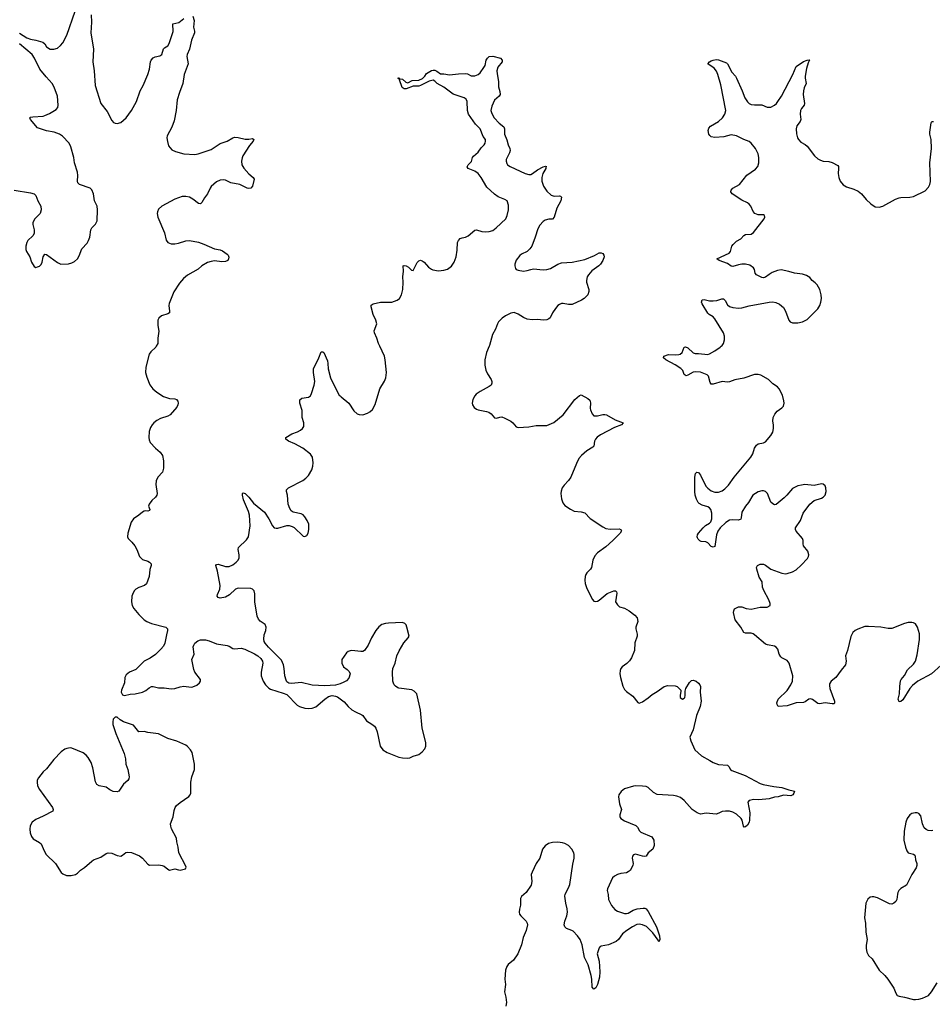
# Model space of a CAD drawing. Header units: inches. Extents: x 1682510 to 1839368, y 640758 to 791543.
# Tile 155 of 186: x 1786451 to 1796558, y 742711 to 753617. Entities that reach past the tile are written whole.
import ezdxf

# ---------------------------------------------------------------- set-up
doc = ezdxf.new("R2010")
doc.units = ezdxf.units.IN
doc.header["$MEASUREMENT"] = 0
for name, color, linetype in [('B7784', 7, 'Continuous'), ('B7785', 7, 'Continuous'), ('B7794', 7, 'Continuous'), ('B7795', 7, 'Continuous')]:
    doc.layers.add(name, color=color, linetype=linetype)

msp = doc.modelspace()

# ---------------------------------------------------------------- linework, layer by layer
at = {"layer": 'B7784', "color": 6, "elevation": 700}
for points in [[(1787964, 750000), (1787958, 749990), (1787902, 749938), (1787886, 749914), (1787848, 749770), (1787846, 749710), (1787858, 749658), (1787893, 749573), (1787925, 749530), (1787969, 749490), (1788043, 749443), (1788110, 749422), (1788170, 749419), (1788186, 749410), (1788202, 749390), (1788206, 749370), (1788203, 749350), (1788190, 749324), (1788118, 749242), (1788090, 749225), (1788010, 749200), (1787970, 749176), (1787936, 749150), (1787918, 749130), (1787901, 749099), (1787886, 749054), (1787881, 748990), (1787884, 748964), (1787895, 748935), (1787956, 748870), (1788008, 748828), (1788032, 748790), (1788045, 748730), (1788043, 748650), (1788033, 748607), (1787982, 748550), (1787962, 748510), (1787958, 748470), (1787975, 748370), (1787969, 748350), (1787955, 748330), (1787913, 748290), (1787885, 748250), (1787879, 748230), (1787894, 748190), (1787890, 748181), (1787870, 748174), (1787850, 748177), (1787830, 748174), (1787810, 748162), (1787772, 748128), (1787710, 748088), (1787685, 748050), (1787648, 747930), (1787645, 747890), (1787652, 747872), (1787695, 747830), (1787727, 747790), (1787748, 747750), (1787778, 747670), (1787810, 747638), (1787870, 747621), (1787889, 747609), (1787906, 747590), (1787907, 747570), (1787894, 747526), (1787886, 747450), (1787856, 747370), (1787832, 747348), (1787770, 747329), (1787739, 747310), (1787724, 747296), (1787707, 747270), (1787692, 747230), (1787689, 747170), (1787698, 747130), (1787715, 747095), (1787769, 747029), (1787828, 746970), (1787859, 746950), (1787910, 746930), (1788070, 746890), (1788088, 746870), (1788088, 746850), (1788076, 746804), (1788060, 746710), (1788044, 746676), (1788016, 746644), (1787954, 746586), (1787895, 746545), (1787830, 746510), (1787739, 746421), (1787668, 746390), (1787630, 746361), (1787616, 746330), (1787613, 746270), (1787577, 746190), (1787576, 746170), (1787590, 746140), (1787611, 746131), (1787674, 746146), (1787730, 746150), (1787810, 746167), (1787850, 746188), (1787884, 746216), (1787910, 746230), (1787930, 746232), (1787990, 746215), (1788050, 746215), (1788130, 746206), (1788170, 746209), (1788230, 746229), (1788270, 746236), (1788350, 746225), (1788370, 746228), (1788414, 746246), (1788442, 746270), (1788455, 746290), (1788455, 746310), (1788390, 746389), (1788379, 746419), (1788358, 746530), (1788383, 746590), (1788374, 746670), (1788378, 746690), (1788392, 746710), (1788423, 746737), (1788453, 746747), (1788510, 746748), (1788550, 746738), (1788630, 746705), (1788750, 746686), (1788770, 746679), (1788810, 746653), (1788830, 746649), (1788904, 746656), (1788946, 746646), (1789050, 746593), (1789087, 746570), (1789120, 746540), (1789139, 746510), (1789144, 746490), (1789125, 746390), (1789126, 746350), (1789146, 746290), (1789172, 746250), (1789210, 746213), (1789230, 746200), (1789370, 746159), (1789410, 746142), (1789525, 746025), (1789550, 746009), (1789610, 745992), (1789647, 745987), (1789690, 745990), (1789730, 746007), (1789830, 746092), (1789870, 746119), (1789910, 746132), (1789950, 746125), (1789970, 746116), (1790000, 746094)], [(1790000, 746262), (1789950, 746244), (1789830, 746238), (1789690, 746246), (1789570, 746277), (1789466, 746266), (1789430, 746269), (1789410, 746282), (1789401, 746301), (1789388, 746348), (1789381, 746430), (1789371, 746470), (1789350, 746522), (1789330, 746546), (1789205, 746665), (1789170, 746710), (1789160, 746730), (1789154, 746754), (1789157, 746803), (1789176, 746850), (1789182, 746890), (1789170, 746917), (1789116, 746956), (1789096, 746976), (1789080, 747010), (1789054, 747170), (1789056, 747256), (1789048, 747290), (1789030, 747310), (1789010, 747315), (1788870, 747322), (1788843, 747310), (1788774, 747246), (1788730, 747221), (1788671, 747211), (1788650, 747218), (1788638, 747230), (1788640, 747250), (1788666, 747310), (1788670, 747350), (1788640, 747510), (1788622, 747570), (1788630, 747583), (1788650, 747586), (1788730, 747560), (1788770, 747561), (1788810, 747578), (1788850, 747607), (1788870, 747630), (1788883, 747657), (1788883, 747690), (1788871, 747750), (1788876, 747770), (1788963, 747857), (1788984, 747890), (1789003, 748010), (1788995, 748130), (1788984, 748170), (1788930, 748297), (1788919, 748350), (1788920, 748370), (1788925, 748375), (1788950, 748369), (1788990, 748327), (1789042, 748262), (1789161, 748161), (1789209, 748090), (1789250, 748012), (1789270, 747990), (1789290, 747984), (1789310, 747986), (1789410, 748015), (1789435, 748015), (1789470, 748005), (1789490, 747992), (1789590, 747898), (1789610, 747892), (1789630, 747904), (1789645, 747930), (1789655, 747970), (1789652, 748030), (1789636, 748070), (1789610, 748111), (1789590, 748132), (1789570, 748145), (1789481, 748161), (1789458, 748178), (1789442, 748202), (1789426, 748250), (1789417, 748350), (1789407, 748390), (1789406, 748410), (1789428, 748432), (1789587, 748513), (1789621, 748539), (1789650, 748570), (1789686, 748630), (1789698, 748670), (1789700, 748710), (1789693, 748770), (1789670, 748803), (1789585, 748870), (1789500, 748920), (1789428, 748950), (1789399, 748970), (1789397, 748990), (1789466, 749030), (1789527, 749053), (1789560, 749070), (1789584, 749090), (1789597, 749110), (1789598, 749150), (1789579, 749210), (1789578, 749290), (1789554, 749370), (1789555, 749405), (1789574, 749426), (1789650, 749436), (1789670, 749450), (1789683, 749477), (1789711, 749569), (1789718, 749610), (1789704, 749710), (1789706, 749750), (1789763, 749870), (1789790, 749939), (1789810, 749939), (1789818, 749930), (1789859, 749839), (1789865, 749810), (1789867, 749750), (1789893, 749650), (1789910, 749609), (1789990, 749459), (1790000, 749449)]]:
    msp.add_lwpolyline(points, dxfattribs=at)
msp.add_lwpolyline([(1787530, 745893), (1787510, 745893), (1787488, 745870), (1787481, 745839), (1787484, 745810), (1787516, 745710), (1787609, 745489), (1787623, 745430), (1787627, 745370), (1787649, 745310), (1787662, 745230), (1787660, 745210), (1787648, 745190), (1787600, 745150), (1787550, 745073), (1787530, 745064), (1787488, 745068), (1787450, 745087), (1787410, 745115), (1787330, 745130), (1787305, 745145), (1787290, 745175), (1787260, 745330), (1787242, 745390), (1787210, 745444), (1787187, 745470), (1787155, 745495), (1787030, 745548), (1787010, 745551), (1786974, 745546), (1786950, 745537), (1786912, 745508), (1786830, 745424), (1786750, 745319), (1786713, 745287), (1786659, 745221), (1786646, 745194), (1786643, 745170), (1786650, 745130), (1786669, 745090), (1786814, 744890), (1786823, 744870), (1786818, 744850), (1786710, 744793), (1786630, 744758), (1786590, 744730), (1786569, 744689), (1786563, 744650), (1786566, 744610), (1786582, 744570), (1786602, 744542), (1786670, 744504), (1786689, 744489), (1786722, 744410), (1786745, 744370), (1786846, 744270), (1786909, 744169), (1786930, 744155), (1786970, 744139), (1787023, 744137), (1787070, 744149), (1787090, 744162), (1787124, 744196), (1787170, 744226), (1787250, 744298), (1787270, 744310), (1787350, 744340), (1787410, 744380), (1787432, 744388), (1787470, 744384), (1787530, 744360), (1787570, 744353), (1787590, 744363), (1787626, 744394), (1787650, 744397), (1787690, 744391), (1787777, 744357), (1787811, 744331), (1787870, 744262), (1787890, 744251), (1787993, 744254), (1788029, 744249), (1788050, 744240), (1788090, 744206), (1788110, 744197), (1788170, 744212), (1788210, 744200), (1788230, 744198), (1788287, 744213), (1788294, 744230), (1788290, 744239), (1788215, 744390), (1788207, 744450), (1788191, 744510), (1788188, 744550), (1788133, 744653), (1788125, 744685), (1788123, 744710), (1788150, 744787), (1788161, 744859), (1788173, 744890), (1788189, 744911), (1788230, 744947), (1788326, 745014), (1788340, 745030), (1788348, 745050), (1788345, 745170), (1788359, 745230), (1788387, 745310), (1788388, 745370), (1788361, 745501), (1788344, 745530), (1788310, 745567), (1788290, 745580), (1788190, 745627), (1788090, 745654), (1787990, 745706), (1787870, 745720), (1787830, 745733), (1787770, 745728), (1787710, 745802), (1787601, 745841), (1787563, 745863)], close=True, dxfattribs=at)
at = {"layer": 'B7785', "color": 6, "elevation": 700}
for points in [[(1786449, 753469), (1786530, 753417), (1786570, 753402), (1786631, 753391), (1786707, 753367), (1786729, 753349), (1786750, 753318), (1786790, 753292), (1786830, 753290), (1786870, 753302), (1786905, 753330), (1786930, 753362), (1786975, 753445), (1787066, 753710)], [(1787244, 753670), (1787246, 753590), (1787238, 753470), (1787268, 753290), (1787261, 753150), (1787275, 753050), (1787286, 752890), (1787350, 752690), (1787419, 752599), (1787470, 752501), (1787490, 752480), (1787510, 752470), (1787530, 752467), (1787570, 752479), (1787630, 752530), (1787688, 752610), (1787743, 752710), (1787785, 752830), (1787818, 752890), (1787870, 753010), (1787888, 753070), (1787899, 753150), (1787908, 753170), (1787930, 753193), (1787950, 753205), (1788002, 753218), (1788024, 753230), (1788044, 753296), (1788054, 753306), (1788090, 753327), (1788106, 753354), (1788152, 753488), (1788147, 753573), (1788212, 753588), (1788270, 753630)], [(1788370, 753656), (1788383, 753610), (1788376, 753536), (1788387, 753490), (1788387, 753470), (1788355, 753390), (1788332, 753290), (1788306, 753230), (1788304, 753210), (1788316, 753130), (1788272, 753010), (1788258, 752910), (1788220, 752810), (1788196, 752730), (1788184, 752610), (1788162, 752498), (1788135, 752425), (1788084, 752330), (1788081, 752310), (1788087, 752267), (1788101, 752221), (1788117, 752197), (1788137, 752177), (1788176, 752156), (1788270, 752131), (1788390, 752124), (1788428, 752132), (1788570, 752178), (1788670, 752246), (1788750, 752270), (1788810, 752309), (1788830, 752315), (1788870, 752313), (1788950, 752294), (1788990, 752295), (1789030, 752303), (1789045, 752290), (1789035, 752270), (1788995, 752225), (1788923, 752110), (1788914, 752086), (1788907, 752050), (1788913, 752010), (1788934, 751974), (1788990, 751909), (1789038, 751870), (1789048, 751850), (1789028, 751772), (1789010, 751752), (1788990, 751748), (1788970, 751752), (1788890, 751792), (1788790, 751809), (1788730, 751839), (1788710, 751844), (1788670, 751840), (1788630, 751823), (1788573, 751770), (1788559, 751750), (1788530, 751690), (1788497, 751643), (1788470, 751592), (1788458, 751582), (1788450, 751579), (1788430, 751582), (1788368, 751630), (1788332, 751650), (1788290, 751659), (1788250, 751657), (1788170, 751630), (1788027, 751553), (1787990, 751520), (1787977, 751490), (1787975, 751470), (1787982, 751430), (1788055, 751255), (1788075, 751175), (1788091, 751150), (1788130, 751134), (1788170, 751134), (1788210, 751142), (1788290, 751167), (1788330, 751170), (1788430, 751152), (1788490, 751132), (1788610, 751080), (1788670, 751067), (1788697, 751057), (1788750, 751021), (1788760, 751010), (1788766, 750986), (1788765, 750970), (1788755, 750950), (1788730, 750939), (1788690, 750934), (1788610, 750946), (1788570, 750940), (1788530, 750927), (1788470, 750890), (1788426, 750854), (1788310, 750787), (1788265, 750750), (1788220, 750700), (1788157, 750603), (1788107, 750473), (1788103, 750450), (1788112, 750390), (1788109, 750371), (1788090, 750360), (1788023, 750337), (1787991, 750310), (1787981, 750290), (1787980, 750230), (1787993, 750167), (1787980, 750090), (1787982, 750030), (1787964, 750000)], [(1786390, 751729), (1786570, 751700), (1786610, 751687), (1786629, 751669), (1786652, 751612), (1786686, 751550), (1786690, 751510), (1786678, 751470), (1786620, 751410), (1786597, 751370), (1786596, 751350), (1786610, 751290), (1786611, 751249), (1786597, 751223), (1786540, 751170), (1786529, 751150), (1786520, 751110), (1786520, 751070), (1786526, 751050), (1786565, 750990), (1786583, 750930), (1786610, 750883), (1786630, 750874), (1786650, 750879), (1786670, 750886), (1786690, 750905), (1786702, 750930), (1786710, 750990), (1786730, 751019), (1786750, 751016), (1786870, 750928), (1786907, 750910), (1786990, 750912), (1787030, 750923), (1787060, 750940), (1787091, 750970), (1787110, 751000), (1787141, 751079), (1787198, 751142), (1787214, 751170), (1787227, 751210), (1787239, 751290), (1787250, 751312), (1787290, 751352), (1787309, 751390), (1787314, 751510), (1787310, 751550), (1787278, 751610), (1787268, 751690), (1787252, 751732), (1787230, 751751), (1787112, 751792), (1787095, 751810), (1787091, 751830), (1787096, 751890), (1787093, 751930), (1787058, 752030), (1787051, 752090), (1787018, 752210), (1786998, 752250), (1786926, 752326), (1786893, 752350), (1786833, 752373), (1786747, 752387), (1786650, 752421), (1786572, 752510), (1786564, 752530), (1786570, 752536), (1786598, 752542), (1786710, 752550), (1786730, 752555), (1786782, 752578), (1786857, 752623), (1786874, 752646), (1786879, 752670), (1786869, 752769), (1786834, 752870), (1786812, 752910), (1786744, 752984), (1786676, 753070), (1786615, 753190), (1786588, 753230), (1786448, 753350)]]:
    msp.add_lwpolyline(points, dxfattribs=at)
at = {"layer": 'B7794', "color": 6}
for points, elevation in [([(1790000, 749449), (1790010, 749438), (1790098, 749370), (1790150, 749285), (1790190, 749250), (1790210, 749243), (1790250, 749242), (1790302, 749258), (1790330, 749274), (1790359, 749301), (1790387, 749353), (1790440, 749530), (1790490, 749613), (1790505, 749650), (1790512, 749710), (1790499, 749850), (1790491, 749890), (1790438, 750000)], 700), ([(1791651, 750000), (1791620, 749930), (1791603, 749850), (1791603, 749790), (1791615, 749735), (1791633, 749693), (1791673, 749630), (1791680, 749610), (1791680, 749590), (1791672, 749570), (1791650, 749553), (1791550, 749500), (1791507, 749470), (1791490, 749450), (1791468, 749410), (1791461, 749370), (1791467, 749350), (1791483, 749323), (1791510, 749303), (1791530, 749295), (1791619, 749279), (1791648, 749269), (1791673, 749250), (1791710, 749207), (1791730, 749204), (1791770, 749216), (1791790, 749218), (1791825, 749205), (1791890, 749170), (1791913, 749153), (1791950, 749108), (1791970, 749099), (1792090, 749108), (1792170, 749123), (1792290, 749123), (1792366, 749154), (1792470, 749242), (1792600, 749410), (1792650, 749456), (1792670, 749460), (1792743, 749423), (1792764, 749404), (1792773, 749373), (1792770, 749310), (1792774, 749294), (1792792, 749252), (1792810, 749231), (1792850, 749228), (1792910, 749244), (1792930, 749244), (1792950, 749239), (1793044, 749184), (1793136, 749150), (1793117, 749130), (1793039, 749101), (1792882, 749018), (1792847, 748993), (1792828, 748972), (1792818, 748950), (1792808, 748892), (1792799, 748881), (1792730, 748842), (1792672, 748788), (1792645, 748755), (1792618, 748702), (1792555, 748550), (1792530, 748513), (1792480, 748460), (1792458, 748430), (1792446, 748394), (1792445, 748370), (1792450, 748310), (1792465, 748265), (1792490, 748237), (1792550, 748195), (1792590, 748175), (1792670, 748167), (1792710, 748153), (1792770, 748093), (1792910, 748000), (1792943, 747983), (1792990, 747973), (1793090, 747978), (1793108, 747970), (1793114, 747954), (1793100, 747930), (1793020, 747850), (1792941, 747779), (1792850, 747710), (1792822, 747679), (1792800, 747630), (1792784, 747550), (1792773, 747530), (1792733, 747490), (1792721, 747470), (1792713, 747450), (1792708, 747410), (1792712, 747372), (1792730, 747318), (1792796, 747196), (1792810, 747178), (1792830, 747172), (1792850, 747177), (1792870, 747188), (1792958, 747262), (1793030, 747290), (1793051, 747291), (1793061, 747281), (1793065, 747265), (1793050, 747170), (1793070, 747134), (1793095, 747115), (1793150, 747098), (1793202, 747070), (1793262, 747022), (1793288, 746990), (1793298, 746950), (1793276, 746890), (1793276, 746870), (1793290, 746810), (1793290, 746790), (1793265, 746715), (1793258, 746630), (1793225, 746550), (1793204, 746516), (1793175, 746485), (1793123, 746450), (1793108, 746430), (1793102, 746410), (1793099, 746370), (1793103, 746330), (1793130, 746236), (1793150, 746199), (1793170, 746177), (1793243, 746123), (1793295, 746055), (1793310, 746046), (1793350, 746062), (1793410, 746104), (1793457, 746143), (1793510, 746176), (1793588, 746232), (1793630, 746242), (1793710, 746239), (1793731, 746230), (1793755, 746210), (1793771, 746190), (1793774, 746174), (1793766, 746134), (1793766, 746110), (1793790, 746092), (1793810, 746102), (1793816, 746110), (1793820, 746130), (1793820, 746180), (1793829, 746210), (1793870, 746277), (1793890, 746296), (1793910, 746301), (1793941, 746290), (1793970, 746267), (1793984, 746250), (1793990, 746232), (1793986, 746170), (1793998, 746070), (1793988, 746010), (1793947, 745910), (1793908, 745752), (1793874, 745670), (1793884, 745630), (1793929, 745529), (1794002, 745462), (1794093, 745413), (1794130, 745389), (1794190, 745368), (1794290, 745360), (1794304, 745344), (1794322, 745310), (1794339, 745299), (1794484, 745244), (1794650, 745156), (1794685, 745145), (1794803, 745123), (1794890, 745112), (1794970, 745086), (1795017, 745077), (1795030, 745070), (1795025, 745050), (1795012, 745030), (1794990, 745021), (1794910, 745027), (1794851, 745010), (1794810, 745004), (1794750, 744986), (1794637, 744977), (1794582, 744978), (1794528, 744970), (1794516, 744950), (1794537, 744830), (1794535, 744750), (1794530, 744727), (1794510, 744694), (1794490, 744675), (1794473, 744673), (1794465, 744685), (1794451, 744750), (1794440, 744770), (1794390, 744817), (1794350, 744840), (1794310, 744850), (1794269, 744851), (1794230, 744847), (1794193, 744827), (1794163, 744817), (1794052, 744828), (1793990, 744816), (1793955, 744830), (1793897, 744870), (1793810, 744970), (1793770, 745000), (1793730, 745016), (1793690, 745024), (1793510, 745036), (1793470, 745055), (1793410, 745112), (1793390, 745122), (1793350, 745128), (1793270, 745130), (1793250, 745126), (1793150, 745096), (1793113, 745067), (1793086, 745030), (1793083, 745010), (1793092, 744932), (1793115, 744870), (1793097, 744810), (1793096, 744790), (1793101, 744781), (1793110, 744769), (1793150, 744743), (1793273, 744693), (1793292, 744672), (1793314, 744634), (1793330, 744618), (1793450, 744564), (1793472, 744530), (1793476, 744470), (1793461, 744430), (1793412, 744390), (1793388, 744352), (1793370, 744348), (1793350, 744351), (1793270, 744372), (1793250, 744365), (1793239, 744350), (1793234, 744330), (1793246, 744270), (1793243, 744250), (1793210, 744194), (1793190, 744177), (1793170, 744167), (1793110, 744161), (1793073, 744150), (1793039, 744130), (1793017, 744110), (1792960, 743990), (1792956, 743970), (1792967, 743927), (1792973, 743870), (1793006, 743806), (1793042, 743762), (1793070, 743743), (1793150, 743715), (1793170, 743715), (1793190, 743721), (1793246, 743754), (1793290, 743769), (1793356, 743776), (1793375, 743775), (1793390, 743767), (1793410, 743739), (1793505, 743570), (1793538, 743470), (1793539, 743430), (1793530, 743402), (1793521, 743421), (1793463, 743503), (1793393, 743573), (1793350, 743592), (1793310, 743598), (1793287, 743593), (1793238, 743570), (1793173, 743530), (1793125, 743490), (1793084, 743430), (1793055, 743405), (1792970, 743368), (1792890, 743356), (1792880, 743350), (1792870, 743336), (1792848, 743270), (1792870, 743190), (1792876, 743070), (1792872, 743010), (1792849, 742930), (1792830, 742892), (1792810, 742878), (1792790, 742899), (1792786, 742990), (1792779, 743030), (1792748, 743148), (1792705, 743230), (1792679, 743370), (1792657, 743430), (1792630, 743468), (1792580, 743520), (1792567, 743530), (1792506, 743550), (1792489, 743569), (1792482, 743590), (1792487, 743630), (1792512, 743690), (1792519, 743730), (1792515, 743770), (1792499, 743830), (1792489, 743910), (1792491, 743930), (1792530, 743999), (1792542, 744038), (1792576, 744264), (1792590, 744330), (1792591, 744370), (1792587, 744390), (1792567, 744430), (1792530, 744470), (1792490, 744493), (1792461, 744501), (1792410, 744508), (1792350, 744504), (1792309, 744491), (1792270, 744466), (1792242, 744430), (1792210, 744330), (1792169, 744270), (1792125, 744175), (1792117, 744150), (1792123, 744070), (1792117, 744030), (1792061, 743950), (1792010, 743903), (1791997, 743883), (1791998, 743810), (1791986, 743766), (1791982, 743730), (1791988, 743710), (1792000, 743690), (1792059, 743630), (1792072, 743610), (1792075, 743590), (1792059, 743530), (1792028, 743450), (1792010, 743370), (1791968, 743270), (1791921, 743199), (1791859, 743150), (1791847, 743130), (1791832, 743088), (1791823, 742990), (1791832, 742931), (1791821, 742850), (1791835, 742790), (1791841, 742730), (1791836, 742690)], 700), ([(1796654, 746466), (1796548, 746372), (1796398, 746290), (1796339, 746241), (1796310, 746210), (1796230, 746085), (1796210, 746066), (1796190, 746062), (1796181, 746090), (1796193, 746150), (1796198, 746230), (1796207, 746293), (1796214, 746310), (1796250, 746354), (1796284, 746416), (1796350, 746480), (1796370, 746510), (1796390, 746582), (1796417, 746750), (1796416, 746816), (1796395, 746890), (1796370, 746924), (1796350, 746936), (1796330, 746941), (1796290, 746939), (1796250, 746929), (1796110, 746872), (1796070, 746873), (1795989, 746889), (1795850, 746897), (1795810, 746895), (1795733, 746867), (1795702, 746850), (1795677, 746830), (1795654, 746786), (1795619, 746630), (1795597, 746570), (1795604, 746510), (1795598, 746470), (1795547, 746413), (1795490, 746331), (1795438, 746290), (1795419, 746261), (1795418, 746242), (1795424, 746210), (1795474, 746070), (1795476, 746050), (1795470, 746040), (1795450, 746039), (1795370, 746051), (1795310, 746040), (1795290, 746044), (1795230, 746087), (1795207, 746093), (1795190, 746091), (1795150, 746062), (1795130, 746055), (1795050, 746049), (1794950, 746016), (1794849, 746010), (1794839, 746030), (1794837, 746050), (1794850, 746090), (1794952, 746188), (1794990, 746248), (1795008, 746290), (1795012, 746350), (1794971, 746491), (1794950, 746520), (1794890, 746548), (1794879, 746559), (1794863, 746590), (1794846, 746646), (1794827, 746667), (1794810, 746676), (1794731, 746691), (1794710, 746701), (1794590, 746803), (1794573, 746813), (1794550, 746820), (1794490, 746823), (1794471, 746831), (1794437, 746890), (1794376, 746970), (1794356, 747050), (1794358, 747070), (1794367, 747093), (1794410, 747113), (1794450, 747112), (1794495, 747095), (1794550, 747089), (1794650, 747110), (1794730, 747109), (1794761, 747130), (1794762, 747150), (1794748, 747190), (1794693, 747293), (1794677, 747330), (1794672, 747392), (1794642, 747442), (1794614, 747530), (1794611, 747550), (1794620, 747570), (1794650, 747585), (1794690, 747586), (1794710, 747576), (1794771, 747530), (1794890, 747485), (1794930, 747479), (1794950, 747481), (1795010, 747503), (1795050, 747525), (1795106, 747574), (1795176, 747650), (1795187, 747670), (1795190, 747690), (1795180, 747730), (1795132, 747790), (1795127, 747810), (1795128, 747850), (1795121, 747870), (1795050, 747950), (1795041, 747970), (1795042, 747990), (1795098, 748070), (1795128, 748152), (1795201, 748250), (1795250, 748291), (1795330, 748319), (1795350, 748329), (1795370, 748349), (1795383, 748390), (1795379, 748430), (1795370, 748455), (1795350, 748471), (1795330, 748475), (1795250, 748457), (1795147, 748467), (1795110, 748463), (1795070, 748452), (1795010, 748425), (1794948, 748350), (1794918, 748322), (1794830, 748246), (1794810, 748244), (1794790, 748254), (1794770, 748273), (1794731, 748370), (1794712, 748390), (1794690, 748399), (1794670, 748399), (1794630, 748389), (1794570, 748352), (1794521, 748270), (1794489, 748230), (1794450, 748162), (1794442, 748098), (1794436, 748084), (1794410, 748073), (1794344, 748076), (1794310, 748072), (1794270, 748047), (1794210, 747990), (1794183, 747950), (1794169, 747910), (1794150, 747782), (1794130, 747774), (1794110, 747782), (1794070, 747822), (1794050, 747834), (1793998, 747838), (1793983, 747843), (1793963, 747863), (1793956, 747876), (1793953, 747890), (1793959, 747910), (1793970, 747930), (1794020, 747990), (1794046, 748014), (1794090, 748041), (1794104, 748056), (1794116, 748090), (1794117, 748150), (1794105, 748190), (1794090, 748209), (1794070, 748221), (1794010, 748239), (1793977, 748257), (1793964, 748270), (1793946, 748306), (1793932, 748350), (1793927, 748390), (1793929, 748551), (1793937, 748590), (1793950, 748607), (1793970, 748601), (1793990, 748573), (1794049, 748449), (1794070, 748428), (1794110, 748399), (1794150, 748384), (1794190, 748382), (1794230, 748398), (1794260, 748420), (1794300, 748460), (1794362, 748550), (1794548, 748770), (1794571, 748809), (1794590, 748870), (1794610, 748905), (1794630, 748918), (1794690, 748929), (1794710, 748941), (1794768, 749010), (1794791, 749050), (1794799, 749090), (1794798, 749130), (1794790, 749170), (1794795, 749210), (1794813, 749247), (1794838, 749282), (1794890, 749318), (1794910, 749337), (1794918, 749370), (1794914, 749394), (1794897, 749457), (1794863, 749530), (1794844, 749550), (1794790, 749582), (1794745, 749630), (1794660, 749680), (1794630, 749687), (1794590, 749686), (1794470, 749648), (1794370, 749628), (1794310, 749605), (1794290, 749601), (1794230, 749608), (1794130, 749579), (1794110, 749579), (1794097, 749597), (1794078, 749670), (1794064, 749684), (1793990, 749712), (1793930, 749717), (1793908, 749712), (1793850, 749679), (1793830, 749674), (1793810, 749687), (1793794, 749730), (1793774, 749754), (1793710, 749794), (1793605, 749850), (1793582, 749870), (1793583, 749890), (1793635, 749910), (1793715, 749905), (1793750, 749907), (1793767, 749913), (1793788, 749931), (1793809, 749991), (1793825, 749995), (1793850, 749982), (1793910, 749926), (1793930, 749920), (1793970, 749920), (1794070, 749909), (1794090, 749915), (1794150, 749948), (1794210, 749990), (1794221, 750000)], 700), ([(1790000, 746094), (1790043, 746063), (1790089, 746009), (1790130, 745974), (1790170, 745950), (1790239, 745919), (1790250, 745910), (1790292, 745850), (1790352, 745812), (1790379, 745790), (1790395, 745770), (1790410, 745730), (1790443, 745570), (1790474, 745530), (1790519, 745499), (1790650, 745449), (1790690, 745440), (1790750, 745436), (1790770, 745440), (1790810, 745460), (1790870, 745477), (1790910, 745507), (1790939, 745541), (1790950, 745570), (1790950, 745610), (1790910, 745770), (1790890, 745970), (1790849, 746149), (1790821, 746181), (1790793, 746193), (1790651, 746211), (1790637, 746217), (1790613, 746234), (1790600, 746250), (1790589, 746269), (1790583, 746290), (1790580, 746390), (1790583, 746430), (1790611, 746490), (1790628, 746570), (1790654, 746626), (1790706, 746714), (1790752, 746770), (1790763, 746790), (1790739, 746890), (1790730, 746913), (1790717, 746930), (1790690, 746940), (1790534, 746934), (1790501, 746930), (1790463, 746917), (1790429, 746891), (1790397, 746850), (1790348, 746770), (1790310, 746689), (1790270, 746629), (1790250, 746619), (1790230, 746617), (1790130, 746628), (1790110, 746626), (1790090, 746620), (1790070, 746604), (1790020, 746530), (1790017, 746490), (1790037, 746450), (1790079, 746419), (1790099, 746399), (1790110, 746370), (1790096, 746324), (1790070, 746295), (1790042, 746278), (1790000, 746262)], 700), ([(1796563, 744637), (1796547, 744633), (1796510, 744637), (1796488, 744648), (1796466, 744666), (1796448, 744710), (1796430, 744797), (1796410, 744823), (1796390, 744831), (1796367, 744833), (1796330, 744824), (1796309, 744811), (1796278, 744770), (1796263, 744730), (1796246, 744630), (1796244, 744530), (1796259, 744450), (1796274, 744410), (1796290, 744390), (1796350, 744374), (1796363, 744363), (1796369, 744349), (1796372, 744310), (1796385, 744270), (1796386, 744250), (1796379, 744221), (1796331, 744150), (1796270, 744032), (1796210, 743993), (1796188, 743970), (1796177, 743950), (1796172, 743930), (1796165, 743870), (1796152, 743848), (1796130, 743830), (1796110, 743821), (1796082, 743822), (1795950, 743890), (1795910, 743902), (1795890, 743902), (1795870, 743897), (1795843, 743877), (1795820, 743830), (1795807, 743670), (1795816, 743610), (1795822, 743510), (1795835, 743430), (1795825, 743365), (1795825, 743330), (1795832, 743290), (1795850, 743251), (1795890, 743216), (1795968, 743090), (1796032, 743030), (1796065, 742990), (1796132, 742890), (1796153, 742833), (1796170, 742810), (1796190, 742800), (1796250, 742790), (1796350, 742765), (1796370, 742763), (1796410, 742768), (1796450, 742780), (1796515, 742810), (1796550, 742849), (1796610, 742947)], 800)]:
    msp.add_lwpolyline(points, dxfattribs=dict(at, elevation=elevation))
at = {"layer": 'B7795', "color": 6, "elevation": 700}
for points in [[(1790438, 750000), (1790424, 750030), (1790407, 750090), (1790379, 750150), (1790377, 750170), (1790405, 750250), (1790394, 750290), (1790366, 750350), (1790345, 750435), (1790345, 750455), (1790366, 750470), (1790447, 750487), (1790573, 750487), (1790631, 750509), (1790657, 750530), (1790680, 750570), (1790695, 750630), (1790698, 750710), (1790693, 750770), (1790701, 750830), (1790698, 750890), (1790710, 750895), (1790732, 750892), (1790757, 750877), (1790790, 750843), (1790810, 750840), (1790854, 750926), (1790870, 750946), (1790890, 750952), (1790910, 750946), (1790930, 750933), (1790977, 750877), (1791010, 750854), (1791027, 750847), (1791090, 750836), (1791150, 750841), (1791190, 750855), (1791234, 750886), (1791264, 750930), (1791284, 750990), (1791297, 751063), (1791301, 751150), (1791309, 751171), (1791328, 751192), (1791350, 751201), (1791390, 751210), (1791416, 751224), (1791490, 751287), (1791510, 751290), (1791570, 751271), (1791610, 751268), (1791650, 751270), (1791690, 751283), (1791729, 751310), (1791835, 751410), (1791851, 751449), (1791863, 751510), (1791863, 751563), (1791848, 751609), (1791825, 751625), (1791750, 751655), (1791710, 751683), (1791624, 751764), (1791563, 751870), (1791530, 751914), (1791490, 751940), (1791417, 751970), (1791407, 751987), (1791417, 752010), (1791453, 752047), (1791465, 752090), (1791475, 752105), (1791528, 752150), (1791563, 752197), (1791595, 752230), (1791607, 752250), (1791611, 752270), (1791610, 752290), (1791585, 752325), (1791549, 752409), (1791500, 752460), (1791422, 752570), (1791409, 752610), (1791405, 752710), (1791396, 752736), (1791373, 752753), (1791250, 752791), (1791150, 752869), (1791076, 752910), (1791050, 752938), (1791030, 752947), (1790985, 752935), (1790890, 752888), (1790870, 752882), (1790810, 752882), (1790730, 752850), (1790710, 752853), (1790686, 752866), (1790656, 752950), (1790659, 752959), (1790638, 752970), (1790650, 752973), (1790661, 752961), (1790690, 752958), (1790727, 752927), (1790750, 752919), (1790798, 752942), (1790870, 752949), (1790913, 752967), (1790938, 752990), (1790957, 753023), (1791010, 753056), (1791030, 753059), (1791050, 753058), (1791070, 753048), (1791110, 753016), (1791150, 753017), (1791210, 753005), (1791310, 753017), (1791390, 753020), (1791410, 753017), (1791450, 752997), (1791490, 752997), (1791528, 753012), (1791550, 753029), (1791593, 753087), (1791605, 753110), (1791617, 753170), (1791630, 753190), (1791650, 753209), (1791690, 753212), (1791776, 753190), (1791795, 753170), (1791793, 753150), (1791748, 753092), (1791735, 753050), (1791737, 753017), (1791753, 752933), (1791752, 752872), (1791770, 752822), (1791773, 752790), (1791761, 752770), (1791710, 752726), (1791679, 752661), (1791668, 752610), (1791678, 752578), (1791707, 752530), (1791760, 752470), (1791811, 752431), (1791821, 752410), (1791820, 752350), (1791846, 752286), (1791862, 752230), (1791880, 752190), (1791883, 752170), (1791877, 752143), (1791840, 752070), (1791839, 752050), (1791845, 752025), (1791854, 752010), (1791884, 751990), (1792050, 751912), (1792090, 751902), (1792110, 751904), (1792130, 751914), (1792187, 751953), (1792250, 751987), (1792274, 751994), (1792285, 751990), (1792277, 751983), (1792276, 751970), (1792246, 751914), (1792232, 751870), (1792232, 751830), (1792253, 751773), (1792290, 751718), (1792335, 751675), (1792370, 751661), (1792430, 751665), (1792442, 751662), (1792450, 751650), (1792443, 751610), (1792401, 751530), (1792370, 751430), (1792350, 751409), (1792310, 751409), (1792270, 751395), (1792250, 751382), (1792210, 751340), (1792190, 751302), (1792161, 751210), (1792121, 751110), (1792102, 751078), (1792070, 751050), (1792010, 751021), (1791990, 751007), (1791950, 750953), (1791934, 750910), (1791934, 750890), (1791943, 750863), (1791951, 750851), (1791970, 750841), (1792030, 750833), (1792070, 750838), (1792110, 750852), (1792143, 750857), (1792250, 750848), (1792290, 750850), (1792330, 750862), (1792410, 750908), (1792450, 750924), (1792570, 750932), (1792710, 750960), (1792816, 751004), (1792870, 751033), (1792890, 751035), (1792910, 751026), (1792921, 751010), (1792924, 750990), (1792909, 750950), (1792882, 750910), (1792863, 750890), (1792786, 750834), (1792749, 750791), (1792736, 750770), (1792727, 750730), (1792729, 750710), (1792754, 750630), (1792755, 750605), (1792742, 750570), (1792702, 750530), (1792674, 750510), (1792570, 750464), (1792530, 750461), (1792470, 750472), (1792450, 750472), (1792430, 750464), (1792409, 750450), (1792383, 750417), (1792352, 750370), (1792324, 750316), (1792310, 750303), (1792290, 750293), (1792250, 750290), (1792190, 750298), (1792126, 750294), (1792070, 750301), (1792030, 750319), (1791970, 750357), (1791928, 750372), (1791890, 750365), (1791830, 750336), (1791795, 750310), (1791753, 750270), (1791741, 750250), (1791720, 750190), (1791687, 750130), (1791655, 750010), (1791651, 750000)], [(1794221, 750000), (1794231, 750010), (1794244, 750030), (1794258, 750070), (1794257, 750110), (1794245, 750150), (1794150, 750305), (1794130, 750327), (1794088, 750350), (1794070, 750367), (1794010, 750470), (1794003, 750490), (1794010, 750513), (1794030, 750519), (1794090, 750504), (1794130, 750502), (1794170, 750508), (1794225, 750525), (1794244, 750524), (1794265, 750505), (1794290, 750460), (1794310, 750441), (1794348, 750428), (1794410, 750422), (1794450, 750427), (1794530, 750449), (1794750, 750490), (1794790, 750491), (1794826, 750486), (1794865, 750465), (1794908, 750428), (1794933, 750390), (1794969, 750290), (1794984, 750270), (1795010, 750261), (1795070, 750259), (1795120, 750270), (1795170, 750298), (1795290, 750414), (1795311, 750450), (1795322, 750490), (1795329, 750530), (1795328, 750570), (1795311, 750630), (1795281, 750681), (1795262, 750702), (1795226, 750730), (1795202, 750762), (1795165, 750785), (1795119, 750799), (1795030, 750810), (1794970, 750829), (1794885, 750845), (1794842, 750838), (1794784, 750816), (1794750, 750796), (1794710, 750765), (1794690, 750759), (1794670, 750762), (1794610, 750790), (1794595, 750810), (1794590, 750850), (1794576, 750870), (1794537, 750897), (1794490, 750909), (1794450, 750910), (1794410, 750903), (1794350, 750884), (1794330, 750886), (1794290, 750915), (1794198, 750950), (1794172, 750970), (1794309, 751031), (1794323, 751050), (1794339, 751110), (1794352, 751128), (1794390, 751165), (1794437, 751190), (1794472, 751228), (1794490, 751238), (1794550, 751241), (1794579, 751261), (1794697, 751410), (1794704, 751430), (1794701, 751450), (1794690, 751456), (1794630, 751455), (1794593, 751470), (1794574, 751494), (1794549, 751550), (1794530, 751574), (1794510, 751590), (1794450, 751619), (1794343, 751690), (1794328, 751710), (1794331, 751730), (1794347, 751750), (1794422, 751790), (1794504, 751896), (1794599, 751961), (1794624, 751990), (1794638, 752030), (1794638, 752090), (1794628, 752130), (1794600, 752190), (1794550, 752251), (1794530, 752267), (1794470, 752290), (1794389, 752330), (1794330, 752341), (1794250, 752320), (1794150, 752311), (1794110, 752318), (1794093, 752333), (1794084, 752350), (1794076, 752390), (1794084, 752416), (1794103, 752437), (1794189, 752491), (1794233, 752530), (1794261, 752570), (1794271, 752610), (1794214, 752894), (1794184, 753010), (1794167, 753047), (1794141, 753081), (1794073, 753130), (1794089, 753150), (1794110, 753161), (1794130, 753170), (1794163, 753177), (1794190, 753173), (1794280, 753140), (1794290, 753130), (1794337, 753037), (1794377, 752990), (1794390, 752970), (1794453, 752830), (1794480, 752750), (1794510, 752708), (1794530, 752689), (1794550, 752679), (1794590, 752673), (1794670, 752675), (1794730, 752648), (1794750, 752647), (1794770, 752650), (1794810, 752671), (1794833, 752690), (1794847, 752710), (1794886, 752770), (1795013, 753010), (1795050, 753099), (1795130, 753153), (1795170, 753170), (1795193, 753173), (1795196, 753170), (1795182, 753138), (1795165, 753075), (1795150, 752990), (1795149, 752969), (1795161, 752910), (1795138, 752862), (1795130, 752830), (1795129, 752790), (1795142, 752690), (1795138, 752670), (1795108, 752632), (1795099, 752610), (1795094, 752570), (1795100, 752510), (1795093, 752490), (1795059, 752441), (1795051, 752410), (1795052, 752352), (1795063, 752310), (1795074, 752290), (1795101, 752261), (1795150, 752234), (1795170, 752217), (1795253, 752110), (1795290, 752077), (1795320, 752060), (1795350, 752051), (1795410, 752046), (1795450, 752035), (1795510, 752002), (1795518, 751990), (1795520, 751970), (1795515, 751915), (1795522, 751870), (1795536, 751830), (1795569, 751789), (1795607, 751767), (1795690, 751741), (1795738, 751718), (1795773, 751690), (1795825, 751625), (1795876, 751576), (1795926, 751546), (1795970, 751539), (1796010, 751552), (1796150, 751628), (1796190, 751644), (1796210, 751648), (1796310, 751651), (1796350, 751659), (1796479, 751721), (1796517, 751763), (1796529, 751791), (1796536, 751824), (1796532, 752030), (1796549, 752190), (1796546, 752290), (1796529, 752350), (1796529, 752370), (1796546, 752474), (1796552, 752488), (1796570, 752490)]]:
    msp.add_lwpolyline(points, dxfattribs=at)

doc.saveas('drawing.dxf')
